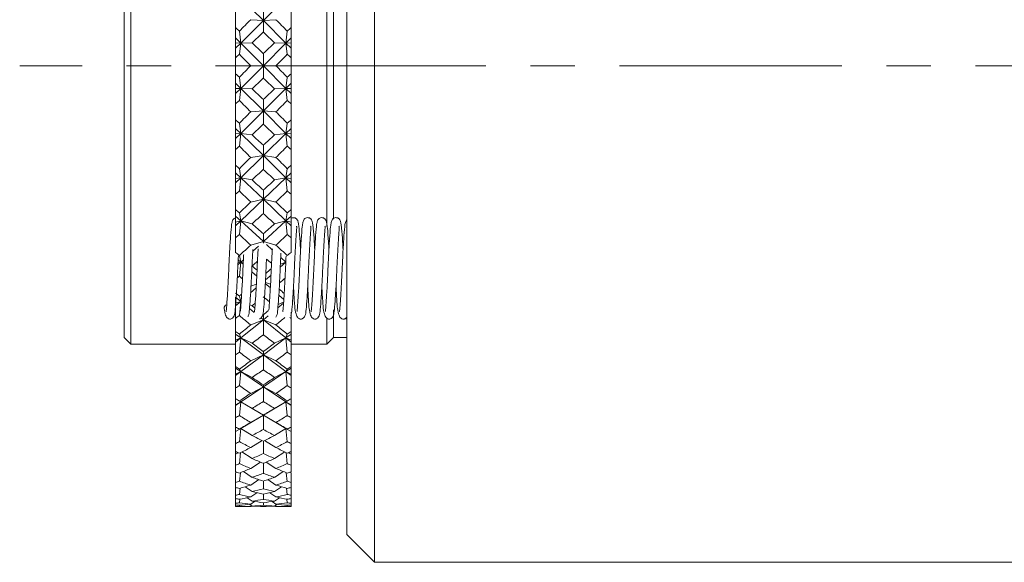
# Model space of a CAD drawing. Header units: inches. Extents: x 3.7 to 30.1, y 2.5 to 21.4.
# Tile 23 of 29: x 19.5 to 21.7, y 11.3 to 12.6. Entities that reach past the tile are written whole.
import ezdxf

# ---------------------------------------------------------------- set-up
doc = ezdxf.new("R2010")
doc.units = ezdxf.units.IN
doc.header["$MEASUREMENT"] = 0
doc.linetypes.add('CENTERX2', pattern=[0.8, 0.5, -0.1, 0.1, -0.1])

msp = doc.modelspace()

# ---------------------------------------------------------------- linework, layer by layer
at = {"color": 7, "linetype": 'Continuous', "lineweight": 15}
for p, q in [((20.3089, 13.5666), (20.3089, 11.3366)), ((20.2464, 11.3991), (20.2464, 13.5041)), ((19.7464, 11.8416), (19.7464, 13.0616)), ((19.7614, 13.0766), (19.7614, 11.8266)), ((20.2014, 12.091), (20.2014, 13.0766)), ((20.2164, 12.1074), (20.2164, 13.0616)), ((20.008, 12.6035), (20.0589, 12.5529)), ((20.1097, 12.6035), (20.0589, 12.5529)), ((19.9964, 12.5729), (19.9964, 12.5371)), ((20.0589, 12.5529), (20.0589, 12.5826)), ((20.1214, 12.5729), (20.1214, 12.5371)), ((20.008, 12.5024), (20.0589, 12.5529)), ((20.0589, 12.5529), (20.0306, 12.555)), ((20.0589, 12.5529), (20.0871, 12.555)), ((20.0589, 12.5529), (20.0589, 12.5274)), ((20.1097, 12.5024), (20.0589, 12.5529)), ((19.9964, 12.5141), (19.9964, 12.5371)), ((20.008, 12.5024), (20.0051, 12.5292)), ((20.1126, 12.5292), (20.1097, 12.5024)), ((20.1214, 12.5141), (20.1214, 12.5371)), ((19.9964, 12.5141), (20.008, 12.5024)), ((19.9964, 12.5028), (19.9964, 12.5141)), ((19.9964, 12.5028), (20.008, 12.5024)), ((19.9964, 12.4908), (19.9964, 12.5028)), ((19.9964, 12.4908), (20.008, 12.5024)), ((20.008, 12.5024), (20.0051, 12.4775)), ((20.0334, 12.5034), (20.008, 12.5024)), ((20.008, 12.5024), (20.0589, 12.4516)), ((20.1097, 12.5024), (20.0589, 12.4516)), ((20.1097, 12.5024), (20.0843, 12.5034)), ((20.1214, 12.5141), (20.1097, 12.5024)), ((20.1097, 12.5024), (20.1214, 12.5028)), ((20.1126, 12.4775), (20.1097, 12.5024)), ((20.1214, 12.4908), (20.1097, 12.5024)), ((20.1214, 12.5028), (20.1214, 12.5141)), ((20.1214, 12.4908), (20.1214, 12.5028)), ((19.9964, 12.4696), (19.9964, 12.4908)), ((20.0589, 12.4516), (20.0589, 12.4793)), ((20.1214, 12.4696), (20.1214, 12.4908)), ((19.9964, 12.4696), (19.9964, 12.4335)), ((20.1214, 12.4696), (20.1214, 12.4335)), ((20.008, 12.4007), (20.0589, 12.4516)), ((20.0589, 12.4516), (20.0306, 12.4516)), ((20.0589, 12.4516), (20.0871, 12.4516)), ((20.1097, 12.4007), (20.0589, 12.4516)), ((20.0589, 12.4516), (20.0589, 12.4238)), ((19.9964, 12.4123), (19.9964, 12.4335)), ((20.0051, 12.4256), (20.008, 12.4007)), ((20.1097, 12.4007), (20.1126, 12.4256)), ((20.1214, 12.4123), (20.1214, 12.4335)), ((19.9964, 12.4123), (20.008, 12.4007)), ((19.9964, 12.4003), (19.9964, 12.4123)), ((19.9964, 12.3891), (20.008, 12.4007)), ((20.008, 12.4007), (19.9964, 12.4003)), ((19.9964, 12.3891), (19.9964, 12.4003)), ((20.0051, 12.3739), (20.008, 12.4007)), ((20.008, 12.4007), (20.0334, 12.3997)), ((20.008, 12.4007), (20.0589, 12.3502)), ((20.1097, 12.4007), (20.0589, 12.3502)), ((20.0843, 12.3997), (20.1097, 12.4007)), ((20.1214, 12.4123), (20.1097, 12.4007)), ((20.1097, 12.4007), (20.1126, 12.3739)), ((20.1214, 12.3891), (20.1097, 12.4007)), ((20.1214, 12.4003), (20.1097, 12.4007)), ((20.1214, 12.4003), (20.1214, 12.4123)), ((20.1214, 12.3891), (20.1214, 12.4003)), ((19.9964, 12.366), (19.9964, 12.3891)), ((20.0589, 12.3502), (20.0589, 12.3757)), ((20.1214, 12.366), (20.1214, 12.3891)), ((19.9964, 12.366), (19.9964, 12.3302)), ((20.008, 12.2996), (20.0589, 12.3502)), ((20.0589, 12.3502), (20.0306, 12.3481)), ((20.0589, 12.3502), (20.0871, 12.3481)), ((20.1097, 12.2996), (20.0589, 12.3502)), ((20.0589, 12.3502), (20.0589, 12.3205)), ((20.1214, 12.366), (20.1214, 12.3302)), ((19.9964, 12.311), (19.9964, 12.3302)), ((20.1214, 12.311), (20.1214, 12.3302)), ((19.9964, 12.311), (20.008, 12.2996)), ((19.9964, 12.2984), (19.9964, 12.311)), ((20.008, 12.2996), (20.0051, 12.3223)), ((20.1126, 12.3223), (20.1097, 12.2996)), ((20.1214, 12.311), (20.1097, 12.2996)), ((20.1214, 12.2984), (20.1214, 12.311)), ((19.9964, 12.288), (20.008, 12.2996)), ((19.9964, 12.2984), (20.008, 12.2996)), ((19.9964, 12.288), (19.9964, 12.2984)), ((19.9964, 12.2634), (19.9964, 12.288)), ((20.008, 12.2996), (20.0051, 12.2711)), ((20.0334, 12.2967), (20.008, 12.2996)), ((20.008, 12.2996), (20.0589, 12.2499)), ((20.1097, 12.2996), (20.0589, 12.2499)), ((20.1097, 12.2996), (20.0843, 12.2967)), ((20.1126, 12.2711), (20.1097, 12.2996)), ((20.1214, 12.288), (20.1097, 12.2996)), ((20.1097, 12.2996), (20.1214, 12.2984)), ((20.1214, 12.288), (20.1214, 12.2984)), ((20.1214, 12.2634), (20.1214, 12.288)), ((19.9964, 12.2634), (19.9964, 12.2281)), ((20.0589, 12.2499), (20.0589, 12.2729)), ((20.1214, 12.2634), (20.1214, 12.2281)), ((20.008, 12.2002), (20.0589, 12.2499)), ((20.0589, 12.2499), (20.0306, 12.2457)), ((20.0589, 12.2499), (20.0871, 12.2457)), ((20.1097, 12.2002), (20.0589, 12.2499)), ((20.0589, 12.2499), (20.0589, 12.2187)), ((19.9964, 12.2112), (19.9964, 12.2281)), ((20.008, 12.2002), (20.0051, 12.2204)), ((20.1126, 12.2204), (20.1097, 12.2002)), ((20.1214, 12.2112), (20.1214, 12.2281)), ((19.9964, 12.2112), (20.008, 12.2002)), ((19.9964, 12.1981), (19.9964, 12.2112)), ((19.9964, 12.1887), (20.008, 12.2002)), ((19.9964, 12.1981), (20.008, 12.2002)), ((19.9964, 12.1887), (19.9964, 12.1981)), ((20.008, 12.2002), (20.0051, 12.1704)), ((20.0334, 12.1953), (20.008, 12.2002)), ((20.008, 12.2002), (20.0589, 12.1518)), ((20.1097, 12.2002), (20.0589, 12.1518)), ((20.1097, 12.2002), (20.0843, 12.1953)), ((20.1214, 12.2112), (20.1097, 12.2002)), ((20.1126, 12.1704), (20.1097, 12.2002)), ((20.1214, 12.1887), (20.1097, 12.2002)), ((20.1097, 12.2002), (20.1214, 12.1981)), ((20.1214, 12.1981), (20.1214, 12.2112)), ((20.1214, 12.1887), (20.1214, 12.1981)), ((19.9964, 12.1628), (19.9964, 12.1887)), ((20.0589, 12.1518), (20.0589, 12.1721)), ((20.1214, 12.1628), (20.1214, 12.1887)), ((19.9964, 12.1628), (19.9964, 12.1285)), ((20.008, 12.1035), (20.0589, 12.1518)), ((20.0589, 12.1518), (20.0306, 12.1456)), ((20.0589, 12.1518), (20.0871, 12.1456)), ((20.1097, 12.1035), (20.0589, 12.1518)), ((20.0589, 12.1518), (20.0589, 12.1194)), ((20.1214, 12.1628), (20.1214, 12.1285)), ((19.9964, 12.1141), (19.9964, 12.1285)), ((20.1214, 12.1141), (20.1214, 12.1285)), ((19.9964, 12.1141), (20.008, 12.1035)), ((19.9964, 12.1006), (19.9964, 12.1141)), ((19.9964, 12.0924), (20.008, 12.1035)), ((19.9964, 12.1006), (20.008, 12.1035)), ((20.008, 12.1035), (20.0051, 12.1211)), ((20.008, 12.1035), (20.0051, 12.0727)), ((20.0334, 12.0968), (20.008, 12.1035)), ((20.008, 12.1035), (20.0589, 12.057)), ((20.1097, 12.1035), (20.0589, 12.057)), ((20.1097, 12.1035), (20.0843, 12.0968)), ((20.1126, 12.1211), (20.1097, 12.1035)), ((20.1214, 12.1141), (20.1097, 12.1035)), ((20.1126, 12.0727), (20.1097, 12.1035)), ((20.1214, 12.0924), (20.1097, 12.1035)), ((20.1097, 12.1035), (20.1214, 12.1006)), ((20.1214, 12.1006), (20.1214, 12.1141)), ((19.9964, 12.0924), (19.9964, 12.1006)), ((19.9964, 12.0654), (19.9964, 12.0924)), ((20.1214, 12.0924), (20.1214, 12.1006)), ((20.1214, 12.0654), (20.1214, 12.0924)), ((19.9964, 12.0654), (19.9964, 12.0325)), ((20.0589, 12.057), (20.0589, 12.0744)), ((20.1214, 12.0654), (20.1214, 12.0325)), ((20.0589, 12.057), (20.0306, 12.0489)), ((20.0351, 12.0353), (20.0477, 12.0468)), ((20.0574, 12.0557), (20.0589, 12.057)), ((20.0589, 12.057), (20.0871, 12.0489)), ((20.061, 12.0551), (20.0589, 12.057)), ((20.0589, 12.057), (20.0589, 12.0533)), ((20.079, 12.0386), (20.0661, 12.0504)), ((19.9964, 12.032), (19.9964, 12.0325)), ((20.0022, 12.0156), (20.008, 12.0106)), ((20.008, 12.0106), (20.0051, 12.0254)), ((20.008, 12.0106), (20.0141, 12.0161)), ((20.1097, 12.0106), (20.098, 12.0212)), ((20.1214, 12.0322), (20.1214, 12.0325)), ((20.0017, 12.0048), (20.008, 12.0106)), ((20.0019, 12.0087), (20.008, 12.0106)), ((20.008, 12.0106), (20.0051, 11.9792)), ((20.0137, 12.0087), (20.008, 12.0106)), ((20.008, 12.0106), (20.0136, 12.0058)), ((20.1097, 12.0106), (20.0969, 11.9995)), ((20.1097, 12.0106), (20.0973, 12.0064)), ((20.0328, 11.9891), (20.0442, 11.9793)), ((20.0761, 11.9815), (20.0637, 11.9708)), ((20.0303, 11.9418), (20.0428, 11.9526)), ((20.0432, 11.961), (20.0306, 11.9566)), ((20.0746, 11.9529), (20.0633, 11.9627)), ((20.0635, 11.9649), (20.0751, 11.9608)), ((19.9964, 11.932), (20.008, 11.9225)), ((19.9964, 11.9182), (19.9964, 11.932)), ((20.008, 11.9225), (20.0051, 11.9343)), ((20.1049, 11.9267), (20.0937, 11.9364)), ((19.9964, 11.9182), (20.008, 11.9225)), ((19.9964, 11.9124), (20.008, 11.9225)), ((19.9964, 11.9124), (19.9964, 11.9182)), ((19.9964, 11.8843), (19.9964, 11.9124)), ((20.008, 11.9225), (20.0051, 11.8908)), ((20.0278, 11.9065), (20.0386, 11.8978)), ((20.0334, 11.9124), (20.0284, 11.9144)), ((20.1043, 11.9182), (20.0916, 11.9079)), ((20.1045, 11.9204), (20.0922, 11.9155)), ((19.9964, 11.8843), (19.9964, 11.8552)), ((20.054, 11.8853), (20.0589, 11.8814)), ((20.0589, 11.8814), (20.0589, 11.8923)), ((20.0694, 11.8899), (20.0589, 11.8814)), ((20.1214, 11.8843), (20.1214, 11.8981)), ((20.1214, 11.8843), (20.1214, 11.8552)), ((20.2014, 11.8266), (20.2014, 11.8831)), ((20.2164, 11.8416), (20.2164, 11.9032)), ((20.008, 11.8403), (20.0589, 11.8814)), ((20.0589, 11.8814), (20.0306, 11.8696)), ((20.0589, 11.8814), (20.0871, 11.8696)), ((20.1097, 11.8403), (20.0589, 11.8814)), ((20.0589, 11.8814), (20.0589, 11.8474)), ((19.7464, 11.8416), (19.7614, 11.8266)), ((19.9964, 11.8489), (19.9964, 11.8552)), ((19.9964, 11.8489), (20.008, 11.8403)), ((19.9964, 11.8353), (19.9964, 11.8489)), ((19.9964, 11.8353), (20.008, 11.8403)), ((19.9964, 11.8308), (20.008, 11.8403)), ((20.008, 11.8403), (20.0051, 11.8489)), ((20.008, 11.8403), (20.0051, 11.8086)), ((20.0334, 11.8285), (20.008, 11.8403)), ((20.008, 11.8403), (20.0589, 11.8025)), ((20.1097, 11.8403), (20.0589, 11.8025)), ((20.1097, 11.8403), (20.0843, 11.8285)), ((20.1126, 11.8489), (20.1097, 11.8403)), ((20.1214, 11.8489), (20.1097, 11.8403)), ((20.1097, 11.8403), (20.1214, 11.8353)), ((20.1214, 11.8308), (20.1097, 11.8403)), ((20.1126, 11.8086), (20.1097, 11.8403)), ((20.1214, 11.8489), (20.1214, 11.8552)), ((20.1214, 11.8353), (20.1214, 11.8489)), ((20.2014, 11.8266), (20.2164, 11.8416)), ((20.2164, 11.8416), (20.2464, 11.8416)), ((19.7614, 11.8266), (19.9964, 11.8266)), ((19.9964, 11.8308), (19.9964, 11.8353)), ((19.9964, 11.8026), (19.9964, 11.8308)), ((20.1214, 11.8308), (20.1214, 11.8353)), ((20.1214, 11.8026), (20.1214, 11.8308)), ((20.1214, 11.8266), (20.2014, 11.8266)), ((19.9964, 11.8026), (19.9964, 11.7758)), ((20.008, 11.7647), (20.0589, 11.8025)), ((20.0589, 11.8025), (20.0306, 11.7891)), ((20.0589, 11.8025), (20.0589, 11.81)), ((20.0589, 11.8025), (20.0871, 11.7891)), ((20.1097, 11.7647), (20.0589, 11.8025)), ((20.0589, 11.8025), (20.0589, 11.7688)), ((20.1214, 11.8026), (20.1214, 11.7758)), ((19.9964, 11.7725), (19.9964, 11.7758)), ((19.9964, 11.7725), (20.008, 11.7647)), ((19.9964, 11.7591), (19.9964, 11.7725)), ((20.1214, 11.7725), (20.1097, 11.7647)), ((20.1214, 11.7725), (20.1214, 11.7758)), ((20.1214, 11.7591), (20.1214, 11.7725)), ((19.9964, 11.7591), (20.008, 11.7647)), ((19.9964, 11.756), (20.008, 11.7647)), ((19.9964, 11.756), (19.9964, 11.7591)), ((19.9964, 11.728), (19.9964, 11.756)), ((20.008, 11.7647), (20.0051, 11.7701)), ((20.008, 11.7647), (20.0051, 11.7334)), ((20.0334, 11.7515), (20.008, 11.7647)), ((20.008, 11.7647), (20.0589, 11.7307)), ((20.1097, 11.7647), (20.0589, 11.7307)), ((20.1097, 11.7647), (20.0843, 11.7515)), ((20.1126, 11.7701), (20.1097, 11.7647)), ((20.1097, 11.7647), (20.1214, 11.7591)), ((20.1214, 11.756), (20.1097, 11.7647)), ((20.1126, 11.7334), (20.1097, 11.7647)), ((20.1214, 11.756), (20.1214, 11.7591)), ((20.1214, 11.728), (20.1214, 11.756)), ((19.9964, 11.728), (19.9964, 11.7039)), ((20.008, 11.6967), (20.0589, 11.7307)), ((20.0589, 11.7307), (20.0306, 11.7158)), ((20.0589, 11.7307), (20.0589, 11.7347)), ((20.0589, 11.7307), (20.0871, 11.7158)), ((20.1097, 11.6967), (20.0589, 11.7307)), ((20.0589, 11.7307), (20.0589, 11.6976)), ((20.1214, 11.728), (20.1214, 11.7039)), ((19.9964, 11.7035), (19.9964, 11.7039)), ((19.9964, 11.7035), (20.008, 11.6967)), ((19.9964, 11.6905), (19.9964, 11.7035)), ((19.9964, 11.6905), (20.008, 11.6967)), ((19.9964, 11.6889), (20.008, 11.6967)), ((19.9964, 11.6889), (19.9964, 11.6905)), ((19.9964, 11.6613), (19.9964, 11.6889)), ((20.008, 11.6967), (20.0051, 11.6988)), ((20.008, 11.6967), (20.0051, 11.6661)), ((20.0334, 11.6822), (20.008, 11.6967)), ((20.008, 11.6967), (20.0589, 11.6668)), ((20.1097, 11.6967), (20.0589, 11.6668)), ((20.1097, 11.6967), (20.0843, 11.6822)), ((20.1214, 11.7035), (20.1097, 11.6967)), ((20.1126, 11.6988), (20.1097, 11.6967)), ((20.1097, 11.6967), (20.1214, 11.6905)), ((20.1214, 11.6889), (20.1097, 11.6967)), ((20.1126, 11.6661), (20.1097, 11.6967)), ((20.1214, 11.7035), (20.1214, 11.7039)), ((20.1214, 11.6905), (20.1214, 11.7035)), ((20.1214, 11.6889), (20.1214, 11.6905)), ((20.1214, 11.6613), (20.1214, 11.6889)), ((19.9964, 11.6613), (19.9964, 11.6402)), ((20.008, 11.6369), (20.0589, 11.6668)), ((20.0589, 11.6668), (20.0306, 11.6506)), ((20.0589, 11.6668), (20.0589, 11.6672)), ((20.0589, 11.6668), (20.0871, 11.6506)), ((20.1097, 11.6369), (20.0589, 11.6668)), ((20.0589, 11.6668), (20.0589, 11.6346)), ((20.1214, 11.6613), (20.1214, 11.6402)), ((19.9964, 11.6302), (19.9964, 11.6402)), ((20.1214, 11.6302), (20.1214, 11.6402)), ((19.9964, 11.6302), (20.008, 11.6369)), ((19.9964, 11.6301), (20.008, 11.6369)), ((19.9964, 11.6301), (19.9964, 11.6302)), ((19.9964, 11.6033), (19.9964, 11.6301)), ((20.008, 11.6369), (20.0051, 11.6357)), ((20.008, 11.6369), (20.0051, 11.6074)), ((20.0334, 11.6213), (20.008, 11.6369)), ((20.1097, 11.6369), (20.0843, 11.6213)), ((20.1126, 11.6357), (20.1097, 11.6369)), ((20.1097, 11.6369), (20.1214, 11.6302)), ((20.1214, 11.6301), (20.1097, 11.6369)), ((20.1126, 11.6074), (20.1097, 11.6369)), ((20.1214, 11.6301), (20.1214, 11.6302)), ((20.1214, 11.6033), (20.1214, 11.6301)), ((19.9964, 11.6033), (19.9964, 11.5853)), ((20.0561, 11.6098), (20.0306, 11.5942)), ((20.0589, 11.6084), (20.0589, 11.5807)), ((20.0616, 11.6098), (20.0871, 11.5942)), ((20.1214, 11.6033), (20.1214, 11.5853)), ((19.9964, 11.579), (19.9964, 11.5853)), ((19.9964, 11.579), (20.0024, 11.5827)), ((19.9964, 11.5546), (19.9964, 11.579)), ((20.0077, 11.5828), (20.0051, 11.558)), ((20.0334, 11.5695), (20.0107, 11.5843)), ((20.107, 11.5843), (20.0843, 11.5695)), ((20.1126, 11.558), (20.11, 11.5828)), ((20.1153, 11.5827), (20.1214, 11.579)), ((20.1214, 11.579), (20.1214, 11.5853)), ((20.1214, 11.5546), (20.1214, 11.579)), ((19.9964, 11.5546), (19.9964, 11.54)), ((20.0526, 11.5614), (20.0306, 11.5471)), ((20.0589, 11.5588), (20.0589, 11.5362)), ((20.0651, 11.5614), (20.0871, 11.5471)), ((20.1214, 11.5546), (20.1214, 11.54)), ((19.9964, 11.5373), (19.9991, 11.539)), ((19.9964, 11.5157), (19.9964, 11.5373)), ((20.0073, 11.5378), (20.0051, 11.5183)), ((20.0334, 11.5273), (20.0142, 11.5405)), ((20.1035, 11.5405), (20.0843, 11.5273)), ((20.1126, 11.5183), (20.1105, 11.5378)), ((20.1187, 11.539), (20.1214, 11.5373)), ((20.1214, 11.5157), (20.1214, 11.5373)), ((19.9964, 11.5157), (19.9964, 11.5046)), ((20.0334, 11.4953), (20.0181, 11.5062)), ((20.0488, 11.5222), (20.0306, 11.51)), ((20.0589, 11.5189), (20.0589, 11.5018)), ((20.069, 11.5222), (20.0871, 11.51)), ((20.0996, 11.5062), (20.0843, 11.4953)), ((20.1214, 11.5157), (20.1214, 11.5046)), ((19.9964, 11.4871), (19.9964, 11.5046)), ((19.9964, 11.4871), (19.9964, 11.4796)), ((20.0068, 11.5028), (20.0051, 11.4889)), ((20.0443, 11.4927), (20.0306, 11.4832)), ((20.0589, 11.4893), (20.0589, 11.4778)), ((20.0734, 11.4927), (20.0871, 11.4832)), ((20.1126, 11.4889), (20.1109, 11.5028)), ((20.1214, 11.4871), (20.1214, 11.5046)), ((20.1214, 11.4871), (20.1214, 11.4796)), ((19.9964, 11.469), (19.9964, 11.4796)), ((19.9964, 11.469), (19.9964, 11.4653)), ((19.9964, 11.4617), (19.9964, 11.4653)), ((19.9964, 11.4617), (19.9964, 11.4616)), ((19.9964, 11.4616), (20.0306, 11.4616)), ((20.0062, 11.4783), (20.0051, 11.47)), ((20.0055, 11.4646), (20.0051, 11.4619)), ((20.0334, 11.4737), (20.0226, 11.4816)), ((20.0334, 11.4629), (20.0282, 11.4667)), ((20.039, 11.4729), (20.0306, 11.467)), ((20.033, 11.4632), (20.0306, 11.4616)), ((20.0589, 11.4703), (20.0589, 11.4645)), ((20.0787, 11.4729), (20.0871, 11.467)), ((20.0951, 11.4816), (20.0843, 11.4737)), ((20.0895, 11.4667), (20.0843, 11.4629)), ((20.0848, 11.4632), (20.0871, 11.4616)), ((20.0871, 11.4616), (20.1214, 11.4616)), ((20.1126, 11.47), (20.1115, 11.4783)), ((20.1126, 11.4619), (20.1122, 11.4646)), ((20.1214, 11.469), (20.1214, 11.4796)), ((20.1214, 11.469), (20.1214, 11.4653)), ((20.1214, 11.4617), (20.1214, 11.4653)), ((20.1214, 11.4617), (20.1214, 11.4616)), ((20.2464, 11.3991), (20.3089, 11.3366)), ((20.3089, 11.3366), (22.7778, 11.3366))]:
    msp.add_line(p, q, dxfattribs=at)
at = {"color": 7, "linetype": 'CENTERX2', "lineweight": 0}
for p, q in [((20.4514, 12.4516), (19.5114, 12.4516)), ((20.0589, 12.4516), (25.2003, 12.4516))]:
    msp.add_line(p, q, dxfattribs=at)
at = {"color": 7, "linetype": 'Continuous', "lineweight": 15}
msp.add_arc((19.9791, 11.907), 0.00844, 106.4071, 183.4542, dxfattribs=at)
for centre, major_axis, ratio, start_param, end_param in [((21.4306, 12.4516), (1.6912, 0.6198), 0.456452, 2.360364, 2.386537), ((18.6871, 12.4516), (1.6912, -0.6198), 0.456452, 0.755055, 0.781229), ((18.6871, 12.4516), (1.69, -0.7), 0.414214, 0.863945, 0.871918), ((18.6871, 12.4516), (1.6911, 0.7671), 0.370057, 5.449026, 5.473367), ((21.4306, 12.4516), (1.6911, -0.7671), 0.370057, 3.951411, 3.975752), ((21.4306, 12.4516), (1.69, 0.7), 0.414214, 2.269675, 2.277648), ((18.6871, 12.4516), (1.69, -0.7), 0.414214, 0.813417, 0.837758), ((21.4306, 12.4516), (1.69, 0.7), 0.414214, 2.303835, 2.328176), ((18.6871, 12.4516), (1.6911, 0.7671), 0.370057, 5.414866, 5.422839), ((21.4306, 12.4516), (1.69, -0.7), 0.414214, 3.900817, 3.926991), ((18.6871, 12.4516), (1.69, 0.7), 0.414214, 5.497787, 5.52396), ((21.4306, 12.4516), (1.6911, -0.7671), 0.370057, 4.001939, 4.009912), ((21.4306, 12.4516), (1.69, 0.7), 0.414214, 2.356194, 2.382368), ((18.6871, 12.4516), (1.69, -0.7), 0.414214, 0.759225, 0.785398), ((18.6871, 12.4516), (1.6911, -0.7671), 0.370057, 0.860346, 0.868319), ((18.6871, 12.4516), (1.69, 0.7), 0.414214, 5.445427, 5.469769), ((21.4306, 12.4516), (1.69, -0.7), 0.414214, 3.955009, 3.979351), ((21.4306, 12.4516), (1.6911, 0.7671), 0.370057, 2.273274, 2.281247), ((18.6871, 12.4516), (1.6911, -0.7671), 0.370057, 0.809818, 0.83416), ((21.4306, 12.4516), (1.6911, 0.7671), 0.370057, 2.307433, 2.331774), ((18.6871, 12.4516), (1.69, 0.7), 0.414214, 5.411268, 5.419241), ((21.4306, 12.4516), (1.6912, -0.6198), 0.456452, 3.896648, 3.922821), ((18.6871, 12.4516), (1.6912, 0.6198), 0.456452, 5.501957, 5.52813), ((21.4306, 12.4516), (1.69, -0.7), 0.414214, 4.005537, 4.01351), ((21.4306, 12.4516), (1.6911, 0.7671), 0.370057, 2.359793, 2.385966), ((18.6871, 12.4516), (1.6911, -0.7671), 0.370057, 0.755626, 0.7818), ((18.6871, 12.4516), (1.6938, -0.823), 0.324861, 0.850586, 0.858559), ((21.4306, 12.4516), (1.6938, 0.823), 0.324861, 2.283034, 2.291007), ((18.6871, 12.4516), (1.6912, 0.6198), 0.456452, 5.449597, 5.473938), ((21.4306, 12.4516), (1.6912, -0.6198), 0.456452, 3.95084, 3.975181), ((18.6871, 12.4516), (1.6938, -0.823), 0.324861, 0.800058, 0.8244), ((21.4306, 12.4516), (1.6938, 0.823), 0.324861, 2.317193, 2.341534), ((18.6871, 12.4516), (1.6912, 0.6198), 0.456452, 5.415437, 5.42341), ((21.4306, 12.4516), (1.6949, -0.5243), 0.495458, 3.882975, 3.909148), ((18.6871, 12.4516), (1.6949, 0.5243), 0.495458, 5.51563, 5.541803), ((21.4306, 12.4516), (1.6912, -0.6198), 0.456452, 4.001368, 4.009341), ((21.4306, 12.4516), (1.6938, 0.823), 0.324861, 2.369553, 2.395726), ((18.6871, 12.4516), (1.6938, -0.823), 0.324861, 0.745866, 0.77204), ((18.6871, 12.4516), (1.6975, -0.8692), 0.279182, 0.836021, 0.843994), ((18.6871, 12.4516), (1.6949, 0.5243), 0.495458, 5.46327, 5.487611), ((21.4306, 12.4516), (1.6949, -0.5243), 0.495458, 3.937167, 3.961508), ((21.4306, 12.4516), (1.6975, 0.8692), 0.279182, 2.297599, 2.305571), ((18.6871, 12.4516), (1.6975, -0.8692), 0.279182, 0.785493, 0.809835), ((21.4306, 12.4516), (1.6975, 0.8692), 0.279182, 2.331758, 2.356099), ((18.6871, 12.4516), (1.6949, 0.5243), 0.495458, 5.42911, 5.437083), ((21.4306, 12.4516), (1.7008, -0.4116), 0.529389, 3.858302, 3.884476), ((18.6871, 12.4516), (1.7008, 0.4116), 0.529389, 5.540302, 5.566476), ((21.4306, 12.4516), (1.6949, -0.5243), 0.495458, 3.987695, 3.995668), ((18.6871, 12.4516), (1.7016, -0.9069), 0.233354, 0.817757, 0.82573), ((21.4306, 12.4516), (1.6975, 0.8692), 0.279182, 2.384118, 2.410291), ((18.6871, 12.4516), (1.6975, -0.8692), 0.279182, 0.731301, 0.757475), ((21.4306, 12.4516), (1.7016, 0.9069), 0.233354, 2.315863, 2.323836), ((18.6871, 12.4516), (1.7008, 0.4116), 0.529389, 5.487942, 5.512284), ((21.4306, 12.4516), (1.7008, -0.4116), 0.529389, 3.912494, 3.936836), ((18.6871, 12.4516), (1.7016, -0.9069), 0.233354, 0.767229, 0.79157), ((21.4306, 12.4516), (1.7016, 0.9069), 0.233354, 2.350023, 2.374364), ((18.6871, 12.4516), (1.7008, 0.4116), 0.529389, 5.453783, 5.461756), ((21.4306, 12.4516), (1.7076, -0.281), 0.55591, 3.822139, 3.848312), ((18.6871, 12.4516), (1.7076, 0.281), 0.55591, 5.576466, 5.602639), ((21.4306, 12.4516), (1.7008, -0.4116), 0.529389, 3.963022, 3.970995), ((21.4306, 12.4516), (1.7016, 0.9069), 0.233354, 2.402383, 2.428556), ((18.6871, 12.4516), (1.7016, -0.9069), 0.233354, 0.713037, 0.73921), ((18.6871, 12.4516), (1.7057, -0.9369), 0.18756, 0.796684, 0.804657), ((21.4306, 12.4516), (1.7076, -0.281), 0.55591, 3.883173, 3.894047), ((21.4306, 12.4516), (1.7057, 0.9369), 0.18756, 2.336935, 2.344908), ((18.6871, 12.4516), (1.7076, 0.281), 0.55591, 5.524106, 5.535911), ((18.6871, 12.4516), (1.7057, -0.9369), 0.18756, 0.759597, 0.770498), ((21.4306, 12.4516), (1.7057, 0.9369), 0.18756, 2.37827, 2.3901), ((18.6871, 12.4516), (1.7076, 0.281), 0.55591, 5.493496, 5.497919), ((21.4306, 12.4516), (1.713, -0.1353), 0.57252, 3.776077, 3.783152), ((18.6871, 12.4516), (1.713, 0.1353), 0.57252, 5.630857, 5.643617), ((18.6871, 12.4516), (1.7057, -0.9369), 0.18756, 0.698992, 0.71062), ((18.6871, 12.4516), (1.7093, -0.9598), 0.141884, 0.773531, 0.781504), ((21.4306, 12.4516), (1.7057, 0.9369), 0.18756, 2.444511, 2.449628), ((21.4306, 12.4516), (1.713, -0.1353), 0.57252, 3.830269, 3.843519), ((18.6871, 12.4516), (1.713, 0.1353), 0.57252, 5.570168, 5.577074), ((18.6871, 12.4516), (1.7093, -0.9598), 0.141884, 0.741178, 0.747344), ((18.6871, 12.4516), (1.713, 0.1353), 0.57252, 5.536009, 5.543982), ((21.4306, 12.4516), (1.7147, 0.0191), 0.577255, 3.724482, 3.750655), ((21.4306, 12.4516), (1.7093, 0.9598), 0.141884, 2.40719, 2.41859), ((18.6871, 12.4516), (1.7147, -0.0191), 0.577255, 5.674123, 5.694849), ((21.4306, 12.4516), (1.713, -0.1353), 0.57252, 3.886084, 3.888769), ((21.4306, 12.4516), (1.7093, 0.9598), 0.141884, 2.446608, 2.472782), ((18.6871, 12.4516), (1.7093, -0.9598), 0.141884, 0.668811, 0.694984), ((18.6871, 12.4516), (1.7121, -0.9762), 0.096345, 0.748901, 0.756874), ((18.6871, 12.4516), (1.7147, -0.0191), 0.577255, 5.621763, 5.646104), ((21.4306, 12.4516), (1.7147, 0.0191), 0.577255, 3.778674, 3.803015), ((21.4306, 12.4516), (1.7121, 0.9762), 0.096345, 2.384719, 2.392692), ((18.6871, 12.4516), (1.7121, -0.9762), 0.096345, 0.698373, 0.722714), ((21.4306, 12.4516), (1.7121, 0.9762), 0.096345, 2.418878, 2.44322), ((18.6871, 12.4516), (1.7147, -0.0191), 0.577255, 5.587604, 5.595576), ((21.4306, 12.4516), (1.7119, 0.1721), 0.569488, 3.673701, 3.699874), ((18.6871, 12.4516), (1.7119, -0.1721), 0.569488, 5.724904, 5.751077), ((21.4306, 12.4516), (1.7147, 0.0191), 0.577255, 3.829201, 3.837174), ((18.6871, 12.4516), (1.714, -0.9861), 0.050919, 0.723314, 0.731287), ((21.4306, 12.4516), (1.7121, 0.9762), 0.096345, 2.471238, 2.497412), ((18.6871, 12.4516), (1.7121, -0.9762), 0.096345, 0.644181, 0.670354), ((21.4306, 12.4516), (1.714, 0.9861), 0.050919, 2.410306, 2.418279), ((18.6871, 12.4516), (1.7119, -0.1721), 0.569488, 5.672544, 5.696885), ((18.6871, 12.4516), (1.714, -0.9861), 0.050919, 0.672786, 0.697127), ((21.4306, 12.4516), (1.7119, 0.1721), 0.569488, 3.727893, 3.752234), ((21.4306, 12.4516), (1.714, 0.9861), 0.050919, 2.444465, 2.468807), ((18.6871, 12.4516), (1.7119, -0.1721), 0.569488, 5.638384, 5.646357), ((21.4306, 12.4516), (1.706, 0.3146), 0.55023, 3.62977, 3.655943), ((18.6871, 12.4516), (1.706, -0.3146), 0.55023, 5.768835, 5.795008), ((21.4306, 12.4516), (1.7119, 0.1721), 0.569488, 3.778421, 3.786394), ((21.4306, 12.4516), (1.714, 0.9861), 0.050919, 2.496825, 2.522999), ((18.6871, 12.4516), (1.714, -0.9861), 0.050919, 0.618594, 0.644767), ((18.6871, 12.4516), (1.7147, -0.99), 0.005559, 0.697236, 0.705209), ((18.6871, 12.4516), (1.706, -0.3146), 0.55023, 5.716475, 5.740817), ((21.4306, 12.4516), (1.706, 0.3146), 0.55023, 3.683961, 3.708303), ((21.4306, 12.4516), (1.7147, 0.99), 0.005559, 2.436384, 2.444357), ((18.6871, 12.4516), (1.706, -0.3146), 0.55023, 5.682316, 5.690289), ((21.4306, 12.4516), (1.6992, 0.4409), 0.521658, 3.596375, 3.622548), ((18.6871, 12.4516), (1.7147, -0.99), 0.005559, 0.646708, 0.671049), ((21.4306, 12.4516), (1.7147, 0.99), 0.005559, 2.470543, 2.494885), ((18.6871, 12.4516), (1.6992, -0.4409), 0.521658, 5.80223, 5.828403), ((21.4306, 12.4516), (1.706, 0.3146), 0.55023, 3.734489, 3.742462), ((18.6871, 12.4516), (1.7143, -0.9876), 0.039793, 5.604108, 5.612081), ((21.4306, 12.4516), (1.7147, 0.99), 0.005559, 2.522903, 2.549077), ((18.6871, 12.4516), (1.7147, -0.99), 0.005559, 0.592516, 0.618689), ((21.4306, 12.4516), (1.7143, 0.9876), 0.039793, 3.812697, 3.82067), ((18.6871, 12.4516), (1.6992, -0.4409), 0.521658, 5.74987, 5.774211), ((18.6871, 12.4516), (1.7143, -0.9876), 0.039793, 5.638267, 5.662609), ((21.4306, 12.4516), (1.6992, 0.4409), 0.521658, 3.650567, 3.674908), ((21.4306, 12.4516), (1.7143, 0.9876), 0.039793, 3.762169, 3.786511), ((18.6871, 12.4516), (1.6992, -0.4409), 0.521658, 5.71571, 5.723683), ((21.4306, 12.4516), (1.6938, 0.5492), 0.486283, 3.5745, 3.600674), ((21.4306, 12.4516), (1.7143, 0.9876), 0.039793, 3.707977, 3.734151), ((18.6871, 12.4516), (1.6938, -0.5492), 0.486283, 5.824104, 5.850278), ((18.6871, 12.4516), (1.7143, -0.9876), 0.039793, 5.690627, 5.716801), ((21.4306, 12.4516), (1.6992, 0.4409), 0.521658, 3.701095, 3.709068), ((18.6871, 12.4516), (1.7127, -0.9792), 0.085197, 5.629857, 5.63783), ((18.6871, 12.4516), (1.6938, -0.5492), 0.486283, 5.771744, 5.796086), ((21.4306, 12.4516), (1.6938, 0.5492), 0.486283, 3.628692, 3.653034), ((21.4306, 12.4516), (1.7127, 0.9792), 0.085197, 3.786948, 3.794921), ((18.6871, 12.4516), (1.6938, -0.5492), 0.486283, 5.737585, 5.745558), ((21.4306, 12.4516), (1.6907, 0.6408), 0.446335, 3.563315, 3.589488), ((18.6871, 12.4516), (1.7127, -0.9792), 0.085197, 5.664016, 5.688358), ((21.4306, 12.4516), (1.7127, 0.9792), 0.085197, 3.73642, 3.760762), ((18.6871, 12.4516), (1.6907, -0.6408), 0.446335, 5.83529, 5.861463), ((21.4306, 12.4516), (1.6938, 0.5492), 0.486283, 3.67922, 3.687193), ((18.6871, 12.4516), (1.7101, -0.9644), 0.130706, 5.654767, 5.66274), ((21.4306, 12.4516), (1.7127, 0.9792), 0.085197, 3.682228, 3.708402), ((18.6871, 12.4516), (1.6907, -0.6408), 0.446335, 5.78293, 5.807271), ((21.4306, 12.4516), (1.6907, 0.6408), 0.446335, 3.617507, 3.641848), ((18.6871, 12.4516), (1.7127, -0.9792), 0.085197, 5.716376, 5.74255), ((21.4306, 12.4516), (1.7101, 0.9644), 0.130706, 3.762038, 3.770011), ((18.6871, 12.4516), (1.6907, -0.6408), 0.446335, 5.748771, 5.756743), ((21.4306, 12.4516), (1.6901, 0.7176), 0.403524, 3.561209, 3.587383), ((21.4306, 12.4516), (1.7101, 0.9644), 0.130706, 3.657318, 3.683492), ((18.6871, 12.4516), (1.7101, -0.9644), 0.130706, 5.688926, 5.713268), ((21.4306, 12.4516), (1.7101, 0.9644), 0.130706, 3.71151, 3.735851), ((18.6871, 12.4516), (1.6901, -0.7176), 0.403524, 5.837395, 5.863569), ((18.6871, 12.4516), (1.7101, -0.9644), 0.130706, 5.741286, 5.76746), ((21.4306, 12.4516), (1.6907, 0.6408), 0.446335, 3.668034, 3.676007), ((18.6871, 12.4516), (1.7066, -0.9431), 0.176348, 5.678335, 5.686308), ((18.6871, 12.4516), (1.6901, -0.7176), 0.403524, 5.750876, 5.758849), ((21.4306, 12.4516), (1.6916, 0.7818), 0.359045, 3.566459, 3.592632), ((18.6871, 12.4516), (1.6901, -0.7176), 0.403524, 5.785035, 5.809377), ((18.6871, 12.4516), (1.7066, -0.9431), 0.176348, 5.712494, 5.736835), ((21.4306, 12.4516), (1.6901, 0.7176), 0.403524, 3.615401, 3.639743), ((21.4306, 12.4516), (1.7066, 0.9431), 0.176348, 3.687943, 3.712284), ((18.6871, 12.4516), (1.6916, -0.7818), 0.359045, 5.832146, 5.858319), ((21.4306, 12.4516), (1.7066, 0.9431), 0.176348, 3.73847, 3.746443), ((21.4306, 12.4516), (1.6901, 0.7176), 0.403524, 3.665929, 3.673902), ((18.6871, 12.4516), (1.7026, -0.9149), 0.222117, 5.699979, 5.707952), ((18.6871, 12.4516), (1.6916, -0.7818), 0.359045, 5.745627, 5.7536), ((18.6871, 12.4516), (1.6985, -0.8792), 0.267949, 5.719008, 5.726981), ((18.6871, 12.4516), (1.6946, -0.8352), 0.313689, 5.734573, 5.742546), ((21.4306, 12.4516), (1.7066, 0.9431), 0.176348, 3.633751, 3.659924), ((21.4306, 12.4516), (1.6946, 0.8352), 0.313689, 3.577512, 3.603686), ((21.4306, 12.4516), (1.7026, 0.9149), 0.222117, 3.612106, 3.638279), ((21.4306, 12.4516), (1.6985, 0.8792), 0.267949, 3.593078, 3.619251), ((18.6871, 12.4516), (1.6916, -0.7818), 0.359045, 5.779786, 5.804127), ((18.6871, 12.4516), (1.7026, -0.9149), 0.222117, 5.734139, 5.75848), ((18.6871, 12.4516), (1.6946, -0.8352), 0.313689, 5.768732, 5.793074), ((18.6871, 12.4516), (1.6985, -0.8792), 0.267949, 5.753167, 5.777508), ((21.4306, 12.4516), (1.6916, 0.7818), 0.359045, 3.62065, 3.644992), ((21.4306, 12.4516), (1.7026, 0.9149), 0.222117, 3.666298, 3.690639), ((21.4306, 12.4516), (1.6946, 0.8352), 0.313689, 3.631704, 3.656045), ((21.4306, 12.4516), (1.6985, 0.8792), 0.267949, 3.64727, 3.671611), ((18.6871, 12.4516), (1.7066, -0.9431), 0.176348, 5.764854, 5.791027), ((18.6871, 12.4516), (1.6946, -0.8352), 0.313689, 5.821092, 5.847266), ((18.6871, 12.4516), (1.7026, -0.9149), 0.222117, 5.786498, 5.812672), ((18.6871, 12.4516), (1.6985, -0.8792), 0.267949, 5.805527, 5.8317), ((21.4306, 12.4516), (1.7026, 0.9149), 0.222117, 3.716826, 3.724799), ((21.4306, 12.4516), (1.6916, 0.7818), 0.359045, 3.671178, 3.679151), ((21.4306, 12.4516), (1.6985, 0.8792), 0.267949, 3.697797, 3.70577), ((21.4306, 12.4516), (1.6946, 0.8352), 0.313689, 3.682232, 3.690205)]:
    msp.add_ellipse(centre, major_axis=major_axis, ratio=ratio, start_param=start_param, end_param=end_param, dxfattribs=at)
for points, knots in [([(19.9964, 12.1099), (19.9958, 12.1098), (19.9937, 12.1092), (19.9901, 12.1055), (19.9881, 12.0997), (19.9867, 12.0882), (19.9848, 12.0635), (19.9826, 12.0262), (19.9811, 11.9919), (19.9798, 11.9657), (19.9788, 11.9465), (19.9777, 11.929), (19.9767, 11.9144), (19.9761, 11.9045), (19.9753, 11.8996), (19.9758, 11.8997), (19.9759, 11.8997)], [0, 0, 0, 0, 0.008543, 0.031687, 0.093789, 0.16805, 0.307592, 0.442078, 0.570345, 0.635756, 0.703431, 0.774154, 0.846271, 0.918248, 0.983661, 1, 1, 1, 1]), ([(20.1426, 12.0373), (20.1426, 12.0377), (20.1422, 12.0444), (20.1411, 12.0627), (20.1395, 12.084), (20.1381, 12.0973), (20.1363, 12.1036), (20.1349, 12.1069), (20.1304, 12.1103), (20.1261, 12.1108), (20.1225, 12.1099), (20.1216, 12.109), (20.1214, 12.1088)], [0, 0, 0, 0, 0.0076971, 0.1528892, 0.4620225, 0.6235709, 0.7571293, 0.8451812, 0.892622, 0.9483802, 0.9872791, 1, 1, 1, 1]), ([(20.1744, 12.0373), (20.1744, 12.0377), (20.1741, 12.0444), (20.173, 12.0627), (20.1714, 12.084), (20.17, 12.0973), (20.1682, 12.1036), (20.1668, 12.1069), (20.1622, 12.1102), (20.1578, 12.1109), (20.1533, 12.1094), (20.1492, 12.1057), (20.1474, 12.0996), (20.1459, 12.0883), (20.144, 12.0634), (20.1418, 12.0262), (20.1403, 11.9919), (20.1391, 11.9657), (20.138, 11.9465), (20.1369, 11.929), (20.1359, 11.9144), (20.1353, 11.9045), (20.1345, 11.8996), (20.135, 11.8997), (20.1351, 11.8997)], [0, 0, 0, 0, 0.002417, 0.048007, 0.145074, 0.1958, 0.237738, 0.265386, 0.280282, 0.29779, 0.310004, 0.326112, 0.369331, 0.421012, 0.518125, 0.611719, 0.700986, 0.746508, 0.793606, 0.842824, 0.893014, 0.943105, 0.988629, 1, 1, 1, 1]), ([(20.2063, 12.0373), (20.2062, 12.0377), (20.2059, 12.0444), (20.2048, 12.0627), (20.2032, 12.084), (20.2018, 12.0973), (20.2, 12.1036), (20.1986, 12.1069), (20.1941, 12.1102), (20.1896, 12.1109), (20.1852, 12.1094), (20.1811, 12.1057), (20.1792, 12.0996), (20.1777, 12.0883), (20.1758, 12.0634), (20.1737, 12.0262), (20.1722, 11.9919), (20.1709, 11.9657), (20.1698, 11.9465), (20.1688, 11.929), (20.1677, 11.9144), (20.1672, 11.9045), (20.1663, 11.8996), (20.1669, 11.8997), (20.167, 11.8997)], [0, 0, 0, 0, 0.002417, 0.048007, 0.145074, 0.1958, 0.237738, 0.265386, 0.280282, 0.29779, 0.310004, 0.326112, 0.369331, 0.421012, 0.518125, 0.611719, 0.700986, 0.746508, 0.793606, 0.842824, 0.893014, 0.943105, 0.988629, 1, 1, 1, 1]), ([(20.2381, 12.0373), (20.2381, 12.0377), (20.2377, 12.0444), (20.2366, 12.0627), (20.2351, 12.084), (20.2336, 12.0973), (20.2319, 12.1036), (20.2304, 12.1069), (20.2259, 12.1102), (20.2215, 12.1109), (20.217, 12.1094), (20.2129, 12.1057), (20.2111, 12.0996), (20.2095, 12.0883), (20.2077, 12.0634), (20.2055, 12.0262), (20.204, 11.9919), (20.2027, 11.9657), (20.2017, 11.9465), (20.2006, 11.929), (20.1996, 11.9144), (20.199, 11.9045), (20.1982, 11.8996), (20.1987, 11.8997), (20.1988, 11.8997)], [0, 0, 0, 0, 0.002417, 0.048007, 0.145074, 0.1958, 0.237738, 0.265386, 0.280282, 0.29779, 0.310004, 0.326112, 0.369331, 0.421012, 0.518125, 0.611719, 0.700986, 0.746508, 0.793606, 0.842824, 0.893014, 0.943105, 0.988629, 1, 1, 1, 1]), ([(20.2464, 12.1068), (20.2452, 12.1045), (20.2425, 12.0995), (20.2416, 12.0882), (20.2394, 12.0634), (20.2374, 12.0262), (20.2359, 11.9919), (20.2346, 11.9657), (20.2335, 11.9465), (20.2325, 11.929), (20.2314, 11.9144), (20.2309, 11.9045), (20.23, 11.8996), (20.2306, 11.8997), (20.2307, 11.8997)], [0, 0, 0, 0, 0.0614863, 0.1383937, 0.2829103, 0.4221899, 0.5550298, 0.6227724, 0.6928596, 0.7661029, 0.8407912, 0.9153339, 0.9830785, 1, 1, 1, 1]), ([(20.1206, 11.8905), (20.1215, 11.8947), (20.1236, 11.9039), (20.125, 11.929), (20.1272, 11.9633), (20.1288, 12.0013), (20.1304, 12.0325), (20.1317, 12.0555), (20.1328, 12.0713), (20.1337, 12.0839), (20.1345, 12.0904), (20.1336, 12.091), (20.1333, 12.0912)], [0, 0, 0, 0, 0.1160909, 0.2556532, 0.398784, 0.5291687, 0.663784, 0.7375695, 0.8136705, 0.889528, 0.9591169, 1, 1, 1, 1]), ([(20.1299, 11.9065), (20.1308, 11.901), (20.1326, 11.8912), (20.1374, 11.8845), (20.1409, 11.8827), (20.1429, 11.8825), (20.1449, 11.8827), (20.1477, 11.8838), (20.1507, 11.8863), (20.1535, 11.8917), (20.1552, 11.9039), (20.157, 11.9289), (20.159, 11.9633), (20.1607, 12.0013), (20.1622, 12.0325), (20.1636, 12.0555), (20.1646, 12.0713), (20.1655, 12.0839), (20.1663, 12.0904), (20.1655, 12.091), (20.1651, 12.0912)], [0, 0, 0, 0, 0.066649, 0.1198, 0.155593, 0.16668, 0.173613, 0.185364, 0.200112, 0.238381, 0.330401, 0.436125, 0.544553, 0.643325, 0.745302, 0.801198, 0.858847, 0.916313, 0.969029, 1, 1, 1, 1]), ([(20.1617, 11.9065), (20.1627, 11.901), (20.1644, 11.8912), (20.1693, 11.8845), (20.1728, 11.8827), (20.1747, 11.8825), (20.1768, 11.8827), (20.1795, 11.8838), (20.1826, 11.8863), (20.1853, 11.8917), (20.187, 11.9039), (20.1888, 11.9289), (20.1908, 11.9633), (20.1925, 12.0013), (20.1941, 12.0325), (20.1954, 12.0555), (20.1965, 12.0713), (20.1973, 12.0839), (20.1982, 12.0904), (20.1973, 12.091), (20.197, 12.0912)], [0, 0, 0, 0, 0.066649, 0.1198, 0.155593, 0.16668, 0.173613, 0.185364, 0.200112, 0.238381, 0.330401, 0.436125, 0.544553, 0.643325, 0.745302, 0.801198, 0.858847, 0.916313, 0.969029, 1, 1, 1, 1]), ([(20.1935, 11.9065), (20.1945, 11.901), (20.1963, 11.8912), (20.2011, 11.8845), (20.2046, 11.8827), (20.2066, 11.8825), (20.2086, 11.8827), (20.2114, 11.8838), (20.2144, 11.8863), (20.2172, 11.8917), (20.2188, 11.9039), (20.2206, 11.9289), (20.2227, 11.9633), (20.2244, 12.0013), (20.2259, 12.0325), (20.2272, 12.0555), (20.2283, 12.0713), (20.2292, 12.0839), (20.23, 12.0904), (20.2291, 12.091), (20.2288, 12.0912)], [0, 0, 0, 0, 0.066649, 0.1198, 0.155593, 0.16668, 0.173613, 0.185364, 0.200112, 0.238381, 0.330401, 0.436125, 0.544553, 0.643325, 0.745302, 0.801198, 0.858847, 0.916313, 0.969029, 1, 1, 1, 1]), ([(20.024, 11.8883), (20.0243, 11.8888), (20.027, 11.8929), (20.0274, 11.904), (20.0297, 11.9288), (20.0316, 11.9634), (20.0333, 12.0011), (20.0346, 12.027), (20.0352, 12.0384), (20.0353, 12.039)], [0, 0, 0, 0, 0.025437, 0.200282, 0.401166, 0.607187, 0.794861, 0.988624, 1, 1, 1, 1]), ([(20.0472, 12.0403), (20.0469, 12.0352), (20.0459, 12.0187), (20.0448, 11.9918), (20.0435, 11.9658), (20.0425, 11.9465), (20.0414, 11.929), (20.0403, 11.9144), (20.0398, 11.9045), (20.039, 11.8996), (20.0395, 11.8997), (20.0396, 11.8997)], [0, 0, 0, 0, 0.092167, 0.30088, 0.407314, 0.517433, 0.63251, 0.749857, 0.866976, 0.973414, 1, 1, 1, 1]), ([(20.0791, 12.0406), (20.0788, 12.0354), (20.0778, 12.0188), (20.0766, 11.9918), (20.0754, 11.9657), (20.0743, 11.9465), (20.0732, 11.9289), (20.0723, 11.9147), (20.0716, 11.9058), (20.0714, 11.9037), (20.0714, 11.9032)], [0, 0, 0, 0, 0.103961, 0.335134, 0.453022, 0.57499, 0.702451, 0.832426, 0.962148, 1, 1, 1, 1]), ([(19.9706, 11.9065), (19.9716, 11.901), (19.9734, 11.8912), (19.9782, 11.8845), (19.9817, 11.8827), (19.9837, 11.8825), (19.9857, 11.8827), (19.9885, 11.8838), (19.9915, 11.8863), (19.9943, 11.8917), (19.9959, 11.9039), (19.9977, 11.9289), (19.9998, 11.9632), (20.0013, 11.9973), (20.0023, 12.0168), (20.0027, 12.0246)], [0, 0, 0, 0, 0.093853, 0.168698, 0.219099, 0.234712, 0.244475, 0.261023, 0.28179, 0.335678, 0.465258, 0.614135, 0.766818, 0.905905, 1, 1, 1, 1]), ([(20.0147, 12.0279), (20.0146, 12.0269), (20.0139, 12.0142), (20.013, 11.9917), (20.0117, 11.9658), (20.0106, 11.9465), (20.0095, 11.9289), (20.0086, 11.9146), (20.0078, 11.9046), (20.0076, 11.9019), (20.0076, 11.9008)], [0, 0, 0, 0, 0.021156, 0.258878, 0.380107, 0.50553, 0.636602, 0.77026, 0.903657, 1, 1, 1, 1]), ([(20.0499, 11.8831), (20.0505, 11.8833), (20.0523, 11.8838), (20.0552, 11.8863), (20.0579, 11.8916), (20.0596, 11.9039), (20.0614, 11.9289), (20.0635, 11.9632), (20.0649, 11.9949), (20.0657, 12.0121), (20.066, 12.0176)], [0, 0, 0, 0, 0.015969, 0.044698, 0.119247, 0.298507, 0.504464, 0.715687, 0.908099, 1, 1, 1, 1]), ([(20.0869, 11.887), (20.0875, 11.8879), (20.0905, 11.8924), (20.0912, 11.904), (20.0934, 11.9289), (20.0953, 11.9632), (20.0969, 11.9993), (20.098, 12.0207), (20.0985, 12.0305)], [0, 0, 0, 0, 0.047382, 0.226888, 0.433128, 0.64464, 0.837317, 1, 1, 1, 1]), ([(20.11, 12.0241), (20.1094, 12.0113), (20.1085, 11.9918), (20.1072, 11.9657), (20.1061, 11.9465), (20.1051, 11.929), (20.104, 11.9144), (20.1035, 11.9045), (20.1027, 11.8996), (20.1032, 11.8997), (20.1033, 11.8997)], [0, 0, 0, 0, 0.226908, 0.344604, 0.466373, 0.593627, 0.72339, 0.852901, 0.970601, 1, 1, 1, 1]), ([(20.1266, 11.9561), (20.127, 11.9495), (20.1277, 11.9359), (20.1288, 11.9194), (20.1295, 11.9108), (20.1299, 11.9065)], [0, 0, 0, 0, 0.321795, 0.657046, 1, 1, 1, 1]), ([(20.1585, 11.9561), (20.1588, 11.9495), (20.1596, 11.9359), (20.1607, 11.9194), (20.1614, 11.9108), (20.1617, 11.9065)], [0, 0, 0, 0, 0.321795, 0.657046, 1, 1, 1, 1]), ([(20.1903, 11.9561), (20.1907, 11.9495), (20.1914, 11.9359), (20.1925, 11.9194), (20.1932, 11.9108), (20.1935, 11.9065)], [0, 0, 0, 0, 0.321795, 0.657046, 1, 1, 1, 1]), ([(20.2222, 11.9561), (20.2225, 11.9495), (20.2233, 11.9359), (20.2244, 11.9194), (20.225, 11.9108), (20.2254, 11.9065)], [0, 0, 0, 0, 0.321795, 0.657046, 1, 1, 1, 1]), ([(20.2254, 11.9065), (20.2264, 11.901), (20.2281, 11.8912), (20.233, 11.8845), (20.2364, 11.8827), (20.2384, 11.8825), (20.2405, 11.8827), (20.2432, 11.8838), (20.2454, 11.8855), (20.246, 11.8867), (20.2464, 11.8874)], [0, 0, 0, 0, 0.305784, 0.549637, 0.713852, 0.764719, 0.796531, 0.850444, 0.918105, 1, 1, 1, 1]), ([(20.2433, 11.8841), (20.2439, 11.8838), (20.2448, 11.8832), (20.2459, 11.8831), (20.2464, 11.8831)], [0, 0, 0, 0, 0.537087, 1, 1, 1, 1])]:
    msp.add_open_spline(points, degree=3, knots=knots, dxfattribs=at)

doc.saveas('drawing.dxf')
